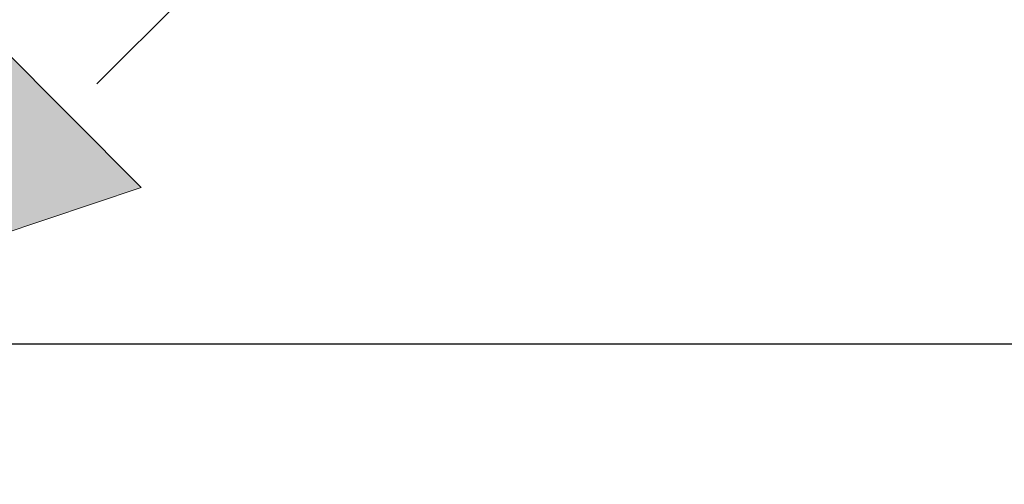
# Model space of a CAD drawing. Header units: metres. Extents: x 397.7 to 427.5, y 12.7 to 28.4.
# Tile 80 of 145: x 407.742 to 408.329, y 25.846 to 26.123. Entities that reach past the tile are written whole.
import ezdxf

# ---------------------------------------------------------------- set-up
doc = ezdxf.new("R2010")
doc.units = ezdxf.units.M
for name, color, linetype, lineweight in [('A-DETL-GENF-OTLN', 7, 'Continuous', 18), ('A-WALL-____-MCUT', 7, 'Continuous', 25), ('A-WALL-____-OTLN', 7, 'Continuous', 25)]:
    doc.layers.add(name, color=color, linetype=linetype, lineweight=lineweight)

# ---------------------------------------------------------------- blocks, each defined once
blk = doc.blocks.new('Family - Evans P2-153089-05_ENLLUMENAT_P2')
at = {"layer": 'A-WALL-____-MCUT', "color": 253, "true_color": 0xaaaaaa}
blk.add_line((2.75439, 0.1), (0, 0.1), dxfattribs=at)
at = {"layer": 'A-WALL-____-OTLN', "color": 253, "true_color": 0xaaaaaa}
blk.add_line((2.75439, 0.1), (0, 0.1), dxfattribs=at)
blk = doc.blocks.new('LONDR55-XX_ZZ-ARQ-CAA-M3D-Londres55_ifc-1-05_ENLLUMENAT_P2')
at = {"layer": 'A-WALL-____-OTLN', "color": 253, "lineweight": 18, "true_color": 0xaaaaaa}
blk.add_blockref('Family - Evans P2-153089-05_ENLLUMENAT_P2', (406.31097, 25.82946), dxfattribs=at)
blk = doc.blocks.new('ZYR_06_01 Detector Presència Paret - Detector 90º-841973-05_ENLLUMENAT_P2')
at = {"layer": 'A-DETL-GENF-OTLN', "true_color": 0x00c400}
blk.add_hatch(color=92, dxfattribs=at).paths.add_polyline_path([(0, 0), (0.125, 0.25), (-0.125, 0.25)])
at = {"layer": 'A-DETL-GENF-OTLN', "color": 92, "true_color": 0x00c400}
for p, q in [((-0.0625, 0.275), (-0.0625, 0.365)), ((0, 0.275), (0, 0.365)), ((0.0625, 0.275), (0.0625, 0.365)), ((-0.125, 0.25), (0.125, 0.25)), ((0, 0), (-0.125, 0.25)), ((-0.125, 0.25), (0, 0)), ((-0.125, 0.25), (0.125, 0.25)), ((0.125, 0.25), (0, 0)), ((0.125, 0.25), (0, 0))]:
    blk.add_line(p, q, dxfattribs=at)

msp = doc.modelspace()

# ---------------------------------------------------------------- block references
at = {"lineweight": 5}
msp.add_blockref('LONDR55-XX_ZZ-ARQ-CAA-M3D-Londres55_ifc-1-05_ENLLUMENAT_P2', (0, 0), dxfattribs=at)
at = {"layer": 'A-DETL-GENF-OTLN', "color": 92, "true_color": 0x00c400, "rotation": 315.0000000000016}
msp.add_blockref('ZYR_06_01 Detector Presència Paret - Detector 90º-841973-05_ENLLUMENAT_P2', (407.54976, 25.93443), dxfattribs=at)

doc.saveas('drawing.dxf')
